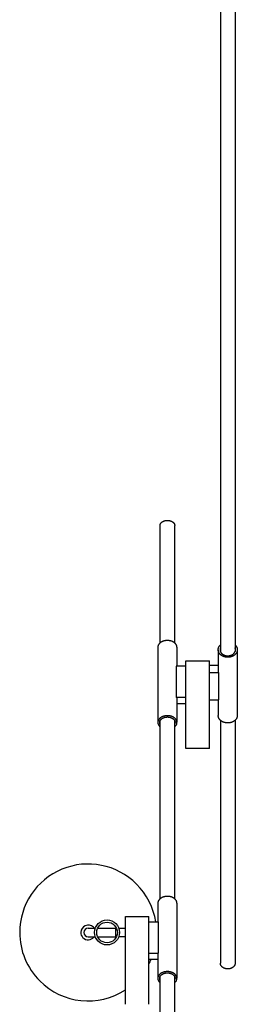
# Model space of a CAD drawing. Extents: x 0 to 2963, y 0 to 5708.
# Tile 7 of 8: x 2733 to 2880, y 4370 to 5039. Entities that reach past the tile are written whole.
import ezdxf

# ---------------------------------------------------------------- set-up
doc = ezdxf.new("R2010")
doc.units = 0
doc.header["$MEASUREMENT"] = 0
doc.layers.add('MAKE2D$VISIBLE$LINES', color=178, linetype='CONTINUOUS')

msp = doc.modelspace()

# ---------------------------------------------------------------- linework, layer by layer
at = {"layer": 'MAKE2D$VISIBLE$LINES'}
for p, q in [((2868.85, 5451.76), (2868.85, 4609.77)), ((2878.85, 5451.76), (2878.85, 4609.77)), ((2827.85, 4615.66), (2827.85, 4695.4)), ((2837.85, 4615.66), (2837.85, 4695.4)), ((2826.35, 4612.74), (2826.35, 4561.75)), ((2839.35, 4612.74), (2839.35, 4599.95)), ((2867.35, 4610.92), (2867.35, 4595.66)), ((2880.35, 4610.92), (2880.35, 4566.4)), ((2845.35, 4603.61), (2861.35, 4603.61)), ((2845.35, 4544.01), (2845.35, 4603.61)), ((2861.35, 4544.01), (2861.35, 4603.61)), ((2838.83, 4599.95), (2838.83, 4578.67)), ((2845.35, 4599.95), (2838.83, 4599.95)), ((2867.35, 4600.37), (2861.35, 4600.37)), ((2861.35, 4595.66), (2867.87, 4595.66)), ((2867.87, 4577.06), (2867.87, 4595.66)), ((2845.35, 4578.67), (2838.83, 4578.67)), ((2839.35, 4578.67), (2839.35, 4561.75)), ((2861.35, 4577.06), (2867.87, 4577.06)), ((2867.35, 4577.06), (2867.35, 4566.4)), ((2839.35, 4574.44), (2845.35, 4574.44)), ((2827.85, 4441.83), (2827.85, 4562.78)), ((2837.85, 4441.83), (2837.85, 4562.78)), ((2868.85, 4563.14), (2868.85, 4398.11)), ((2878.85, 4563.14), (2878.85, 4398.11)), ((2861.35, 4544.01), (2845.35, 4544.01)), ((2826.35, 4438.9), (2826.35, 4426.11)), ((2839.35, 4438.9), (2839.35, 4438.8)), ((2839.35, 4438.8), (2839.35, 4387.92)), ((2804.35, 4429.77), (2820.35, 4429.77)), ((2804.35, 4370.17), (2804.35, 4429.77)), ((2820.35, 4370.17), (2820.35, 4429.77)), ((2779, 4421.97), (2783, 4421.97)), ((2783, 4421.97), (2783.89, 4421.97)), ((2785.52, 4421.97), (2797.83, 4421.97)), ((2797.83, 4421.97), (2798.17, 4421.97)), ((2797.83, 4415.97), (2797.83, 4421.97)), ((2799.8, 4421.97), (2804.35, 4421.97)), ((2820.35, 4426.11), (2826.87, 4426.11)), ((2826.87, 4404.83), (2826.87, 4426.11)), ((2779, 4415.97), (2783, 4415.97)), ((2783, 4415.97), (2783.89, 4415.97)), ((2785.52, 4415.97), (2797.83, 4415.97)), ((2798.17, 4415.97), (2797.83, 4415.97)), ((2804.35, 4415.97), (2799.8, 4415.97)), ((2820.35, 4404.83), (2826.87, 4404.83)), ((2826.35, 4404.83), (2826.35, 4387.92)), ((2826.35, 4400.6), (2820.35, 4400.6)), ((2827.85, 3634.65), (2827.85, 4388.94)), ((2837.85, 3634.64), (2837.85, 4388.94))]:
    msp.add_line(p, q, dxfattribs=at)
for points in [[(2827.85, 4695.4), (2827.85, 4695.48), (2827.85, 4695.56), (2827.86, 4695.64), (2827.87, 4695.72), (2827.88, 4695.8), (2827.89, 4695.88), (2827.91, 4695.96), (2827.93, 4696.04), (2827.95, 4696.12), (2827.98, 4696.2), (2828.01, 4696.29), (2828.04, 4696.37), (2828.07, 4696.45), (2828.11, 4696.53), (2828.15, 4696.61), (2828.2, 4696.7), (2828.24, 4696.78), (2828.3, 4696.86), (2828.35, 4696.94), (2828.41, 4697.02), (2828.46, 4697.1), (2828.53, 4697.17), (2828.59, 4697.25), (2828.66, 4697.33), (2828.73, 4697.4), (2828.81, 4697.48), (2828.88, 4697.55), (2828.96, 4697.62), (2829.05, 4697.69), (2829.13, 4697.76), (2829.22, 4697.82), (2829.31, 4697.89), (2829.4, 4697.95), (2829.5, 4698.02), (2829.6, 4698.08), (2829.7, 4698.13), (2829.8, 4698.19), (2829.9, 4698.25), (2830, 4698.3), (2830.11, 4698.35), (2830.22, 4698.4), (2830.33, 4698.44), (2830.44, 4698.49), (2830.55, 4698.53), (2830.66, 4698.57), (2830.78, 4698.61), (2830.89, 4698.64), (2831.01, 4698.67), (2831.12, 4698.71), (2831.24, 4698.73), (2831.35, 4698.76), (2831.47, 4698.79), (2831.59, 4698.81), (2831.7, 4698.83), (2831.94, 4698.86), (2832.17, 4698.89), (2832.4, 4698.91), (2832.62, 4698.92), (2832.85, 4698.92)], [(2832.85, 4698.92), (2833.07, 4698.92), (2833.3, 4698.91), (2833.53, 4698.89), (2833.76, 4698.86), (2833.99, 4698.83), (2834.11, 4698.81), (2834.22, 4698.79), (2834.34, 4698.76), (2834.46, 4698.73), (2834.57, 4698.71), (2834.69, 4698.67), (2834.8, 4698.64), (2834.92, 4698.61), (2835.03, 4698.57), (2835.14, 4698.53), (2835.25, 4698.49), (2835.37, 4698.44), (2835.47, 4698.4), (2835.58, 4698.35), (2835.69, 4698.3), (2835.79, 4698.25), (2835.9, 4698.19), (2836, 4698.13), (2836.1, 4698.08), (2836.19, 4698.02), (2836.29, 4697.95), (2836.38, 4697.89), (2836.47, 4697.82), (2836.56, 4697.76), (2836.65, 4697.69), (2836.73, 4697.62), (2836.81, 4697.55), (2836.89, 4697.48), (2836.96, 4697.4), (2837.03, 4697.33), (2837.1, 4697.25), (2837.17, 4697.17), (2837.23, 4697.1), (2837.29, 4697.02), (2837.34, 4696.94), (2837.4, 4696.86), (2837.45, 4696.78), (2837.5, 4696.7), (2837.54, 4696.61), (2837.58, 4696.53), (2837.62, 4696.45), (2837.65, 4696.37), (2837.69, 4696.29), (2837.71, 4696.2), (2837.74, 4696.12), (2837.76, 4696.04), (2837.78, 4695.96), (2837.8, 4695.88), (2837.81, 4695.8), (2837.83, 4695.72), (2837.84, 4695.64), (2837.84, 4695.56), (2837.85, 4695.48), (2837.85, 4695.4)], [(2839.35, 4612.74), (2839.35, 4612.84), (2839.34, 4612.94), (2839.33, 4613.05), (2839.32, 4613.15), (2839.31, 4613.25), (2839.29, 4613.36), (2839.26, 4613.46), (2839.24, 4613.57), (2839.21, 4613.68), (2839.17, 4613.78), (2839.14, 4613.89), (2839.1, 4614), (2839.05, 4614.1), (2839, 4614.21), (2838.95, 4614.32), (2838.89, 4614.42), (2838.83, 4614.53), (2838.76, 4614.63), (2838.69, 4614.74), (2838.62, 4614.84), (2838.54, 4614.94), (2838.46, 4615.05), (2838.38, 4615.15), (2838.29, 4615.24), (2838.19, 4615.34), (2838.1, 4615.44), (2838, 4615.53), (2837.89, 4615.62), (2837.79, 4615.72), (2837.67, 4615.8), (2837.56, 4615.89), (2837.44, 4615.98), (2837.32, 4616.06), (2837.2, 4616.14), (2837.07, 4616.22), (2836.94, 4616.29), (2836.81, 4616.37), (2836.68, 4616.44), (2836.54, 4616.51), (2836.4, 4616.57), (2836.26, 4616.63), (2836.12, 4616.69), (2835.98, 4616.75), (2835.83, 4616.81), (2835.69, 4616.86), (2835.54, 4616.91), (2835.39, 4616.95), (2835.24, 4617), (2835.09, 4617.04), (2834.94, 4617.07), (2834.79, 4617.11), (2834.64, 4617.14), (2834.48, 4617.17), (2834.33, 4617.2), (2834.03, 4617.24), (2833.73, 4617.28), (2833.43, 4617.3), (2833.14, 4617.31), (2832.85, 4617.32), (2832.56, 4617.31), (2832.26, 4617.3), (2831.96, 4617.28), (2831.66, 4617.24), (2831.36, 4617.2), (2831.21, 4617.17), (2831.06, 4617.14), (2830.91, 4617.11), (2830.76, 4617.07), (2830.6, 4617.04), (2830.45, 4617), (2830.3, 4616.95), (2830.16, 4616.91), (2830.01, 4616.86), (2829.86, 4616.81), (2829.72, 4616.75), (2829.57, 4616.69), (2829.43, 4616.63), (2829.29, 4616.57), (2829.15, 4616.51), (2829.02, 4616.44), (2828.88, 4616.37), (2828.75, 4616.29), (2828.62, 4616.22), (2828.49, 4616.14), (2828.37, 4616.06), (2828.25, 4615.98), (2828.13, 4615.89), (2828.02, 4615.8), (2827.91, 4615.72), (2827.8, 4615.62), (2827.7, 4615.53), (2827.6, 4615.44), (2827.5, 4615.34), (2827.41, 4615.24), (2827.32, 4615.15), (2827.23, 4615.05), (2827.15, 4614.94), (2827.07, 4614.84), (2827, 4614.74), (2826.93, 4614.63), (2826.86, 4614.53), (2826.8, 4614.42), (2826.75, 4614.32), (2826.69, 4614.21), (2826.64, 4614.1), (2826.6, 4614), (2826.56, 4613.89), (2826.52, 4613.78), (2826.49, 4613.68), (2826.46, 4613.57), (2826.43, 4613.46), (2826.41, 4613.36), (2826.39, 4613.25), (2826.37, 4613.15), (2826.36, 4613.05), (2826.35, 4612.94), (2826.35, 4612.84), (2826.35, 4612.74)], [(2878.85, 4614.29), (2878.94, 4614.2), (2879.03, 4614.11), (2879.12, 4614.01), (2879.21, 4613.92), (2879.29, 4613.82), (2879.37, 4613.72), (2879.44, 4613.62), (2879.52, 4613.52), (2879.59, 4613.42), (2879.65, 4613.32), (2879.72, 4613.22), (2879.78, 4613.11), (2879.84, 4613.01), (2879.89, 4612.91), (2879.94, 4612.8), (2879.99, 4612.7), (2880.03, 4612.59), (2880.08, 4612.49), (2880.11, 4612.38), (2880.15, 4612.27), (2880.18, 4612.17), (2880.21, 4612.06), (2880.24, 4611.96), (2880.26, 4611.85), (2880.28, 4611.75), (2880.3, 4611.64), (2880.31, 4611.54), (2880.33, 4611.44), (2880.34, 4611.33), (2880.34, 4611.23), (2880.35, 4611.13), (2880.35, 4611.03), (2880.35, 4610.92), (2880.34, 4610.8), (2880.33, 4610.69), (2880.32, 4610.57), (2880.31, 4610.45), (2880.29, 4610.34), (2880.26, 4610.22), (2880.24, 4610.1), (2880.21, 4609.98), (2880.17, 4609.86), (2880.14, 4609.75), (2880.1, 4609.63), (2880.05, 4609.51), (2880, 4609.39), (2879.95, 4609.27), (2879.89, 4609.15), (2879.83, 4609.03), (2879.76, 4608.92), (2879.69, 4608.8), (2879.62, 4608.69), (2879.54, 4608.57), (2879.46, 4608.46), (2879.38, 4608.35), (2879.29, 4608.24), (2879.19, 4608.13), (2879.1, 4608.02), (2879, 4607.92), (2878.89, 4607.81), (2878.79, 4607.71), (2878.67, 4607.61), (2878.56, 4607.52), (2878.44, 4607.42), (2878.32, 4607.33), (2878.2, 4607.24), (2878.07, 4607.15), (2877.94, 4607.07), (2877.81, 4606.99), (2877.68, 4606.91), (2877.54, 4606.83), (2877.4, 4606.76), (2877.26, 4606.69), (2877.12, 4606.62), (2876.98, 4606.56), (2876.83, 4606.5), (2876.69, 4606.44), (2876.54, 4606.39), (2876.39, 4606.34), (2876.24, 4606.29), (2876.09, 4606.24), (2875.94, 4606.2), (2875.79, 4606.16), (2875.64, 4606.13), (2875.48, 4606.09), (2875.33, 4606.06), (2875.18, 4606.04), (2875.03, 4606.01), (2874.88, 4605.99), (2874.73, 4605.98), (2874.58, 4605.96), (2874.43, 4605.95), (2874.28, 4605.94), (2874.14, 4605.93), (2873.99, 4605.93), (2873.7, 4605.93), (2873.56, 4605.93), (2873.41, 4605.94), (2873.26, 4605.95), (2873.11, 4605.96), (2872.96, 4605.98), (2872.81, 4605.99), (2872.66, 4606.01), (2872.51, 4606.04), (2872.36, 4606.06), (2872.21, 4606.09), (2872.06, 4606.13), (2871.91, 4606.16), (2871.76, 4606.2), (2871.6, 4606.24), (2871.45, 4606.29), (2871.3, 4606.34), (2871.16, 4606.39), (2871.01, 4606.44), (2870.86, 4606.5), (2870.72, 4606.56), (2870.57, 4606.62), (2870.43, 4606.69), (2870.29, 4606.76), (2870.15, 4606.83), (2870.02, 4606.91), (2869.88, 4606.99), (2869.75, 4607.07), (2869.62, 4607.15), (2869.49, 4607.24), (2869.37, 4607.33), (2869.25, 4607.42), (2869.13, 4607.52), (2869.02, 4607.61), (2868.91, 4607.71), (2868.8, 4607.81), (2868.7, 4607.92), (2868.6, 4608.02), (2868.5, 4608.13), (2868.41, 4608.24), (2868.32, 4608.35), (2868.23, 4608.46), (2868.15, 4608.57), (2868.07, 4608.69), (2868, 4608.8), (2867.93, 4608.92), (2867.86, 4609.03), (2867.8, 4609.15), (2867.75, 4609.27), (2867.69, 4609.39), (2867.64, 4609.51), (2867.6, 4609.63), (2867.56, 4609.75), (2867.52, 4609.86), (2867.49, 4609.98), (2867.46, 4610.1), (2867.43, 4610.22), (2867.41, 4610.34), (2867.39, 4610.45), (2867.37, 4610.57), (2867.36, 4610.69), (2867.35, 4610.8), (2867.35, 4610.92), (2867.35, 4611.03), (2867.35, 4611.13), (2867.35, 4611.23), (2867.36, 4611.33), (2867.37, 4611.44), (2867.38, 4611.54), (2867.39, 4611.64), (2867.41, 4611.75), (2867.43, 4611.85), (2867.46, 4611.96), (2867.48, 4612.06), (2867.51, 4612.17), (2867.54, 4612.27), (2867.58, 4612.38), (2867.62, 4612.49), (2867.66, 4612.59), (2867.7, 4612.7), (2867.75, 4612.8), (2867.8, 4612.91), (2867.86, 4613.01), (2867.91, 4613.11), (2867.98, 4613.22), (2868.04, 4613.32), (2868.11, 4613.42), (2868.18, 4613.52), (2868.25, 4613.62), (2868.33, 4613.72), (2868.41, 4613.82), (2868.49, 4613.92), (2868.57, 4614.01), (2868.66, 4614.11), (2868.75, 4614.2), (2868.85, 4614.29)], [(2868.85, 4612.29), (2868.82, 4612.21), (2868.79, 4612.14), (2868.76, 4612.06), (2868.74, 4611.98), (2868.72, 4611.91), (2868.7, 4611.83), (2868.68, 4611.75), (2868.66, 4611.67), (2868.65, 4611.59), (2868.63, 4611.51), (2868.62, 4611.43), (2868.61, 4611.35), (2868.61, 4611.27), (2868.6, 4611.19), (2868.6, 4611.11), (2868.6, 4611.03), (2868.6, 4610.94), (2868.6, 4610.85), (2868.61, 4610.75), (2868.62, 4610.66), (2868.63, 4610.57), (2868.65, 4610.47), (2868.66, 4610.38), (2868.68, 4610.28), (2868.71, 4610.18), (2868.74, 4610.09), (2868.77, 4609.99), (2868.8, 4609.9), (2868.84, 4609.8), (2868.88, 4609.7), (2868.92, 4609.61), (2868.97, 4609.51), (2869.01, 4609.42), (2869.07, 4609.32), (2869.12, 4609.23), (2869.18, 4609.14), (2869.25, 4609.05), (2869.31, 4608.95), (2869.38, 4608.86), (2869.45, 4608.78), (2869.53, 4608.69), (2869.61, 4608.6), (2869.69, 4608.52), (2869.77, 4608.43), (2869.86, 4608.35), (2869.95, 4608.27), (2870.04, 4608.19), (2870.13, 4608.12), (2870.23, 4608.04), (2870.33, 4607.97), (2870.43, 4607.9), (2870.54, 4607.83), (2870.64, 4607.77), (2870.75, 4607.7), (2870.86, 4607.64), (2870.97, 4607.58), (2871.09, 4607.52), (2871.2, 4607.47), (2871.32, 4607.42), (2871.44, 4607.37), (2871.55, 4607.32), (2871.67, 4607.28), (2871.79, 4607.24), (2871.91, 4607.2), (2872.04, 4607.16), (2872.16, 4607.13), (2872.28, 4607.1), (2872.4, 4607.07), (2872.52, 4607.04), (2872.65, 4607.02), (2872.77, 4607), (2872.89, 4606.98), (2873.01, 4606.96), (2873.13, 4606.95), (2873.25, 4606.94), (2873.37, 4606.93), (2873.49, 4606.92), (2873.61, 4606.91), (2873.73, 4606.91), (2873.96, 4606.91), (2874.08, 4606.91), (2874.2, 4606.92), (2874.32, 4606.93), (2874.44, 4606.94), (2874.56, 4606.95), (2874.68, 4606.96), (2874.8, 4606.98), (2874.92, 4607), (2875.05, 4607.02), (2875.17, 4607.04), (2875.29, 4607.07), (2875.41, 4607.1), (2875.54, 4607.13), (2875.66, 4607.16), (2875.78, 4607.2), (2875.9, 4607.24), (2876.02, 4607.28), (2876.14, 4607.32), (2876.26, 4607.37), (2876.38, 4607.42), (2876.49, 4607.47), (2876.61, 4607.52), (2876.72, 4607.58), (2876.83, 4607.64), (2876.94, 4607.7), (2877.05, 4607.77), (2877.16, 4607.83), (2877.26, 4607.9), (2877.36, 4607.97), (2877.46, 4608.04), (2877.56, 4608.12), (2877.65, 4608.19), (2877.75, 4608.27), (2877.84, 4608.35), (2877.92, 4608.43), (2878.01, 4608.52), (2878.09, 4608.6), (2878.17, 4608.69), (2878.24, 4608.78), (2878.31, 4608.86), (2878.38, 4608.95), (2878.45, 4609.05), (2878.51, 4609.14), (2878.57, 4609.23), (2878.63, 4609.32), (2878.68, 4609.42), (2878.73, 4609.51), (2878.77, 4609.61), (2878.82, 4609.7), (2878.86, 4609.8), (2878.89, 4609.9), (2878.93, 4609.99), (2878.96, 4610.09), (2878.98, 4610.18), (2879.01, 4610.28), (2879.03, 4610.38), (2879.05, 4610.47), (2879.06, 4610.57), (2879.08, 4610.66), (2879.08, 4610.75), (2879.09, 4610.85), (2879.1, 4610.94), (2879.1, 4611.03), (2879.1, 4611.11), (2879.09, 4611.19), (2879.09, 4611.27), (2879.08, 4611.35), (2879.07, 4611.43), (2879.06, 4611.51), (2879.05, 4611.59), (2879.03, 4611.67), (2879.02, 4611.75), (2879, 4611.83), (2878.98, 4611.91), (2878.95, 4611.98), (2878.93, 4612.06), (2878.9, 4612.14), (2878.88, 4612.21), (2878.85, 4612.29)], [(2839.35, 4561.65), (2839.35, 4561.75), (2839.34, 4561.86), (2839.33, 4561.96), (2839.32, 4562.06), (2839.31, 4562.17), (2839.29, 4562.27), (2839.26, 4562.38), (2839.24, 4562.48), (2839.21, 4562.59), (2839.17, 4562.7), (2839.14, 4562.8), (2839.1, 4562.91), (2839.05, 4563.02), (2839, 4563.12), (2838.95, 4563.23), (2838.89, 4563.34), (2838.83, 4563.44), (2838.76, 4563.55), (2838.69, 4563.65), (2838.62, 4563.75), (2838.54, 4563.86), (2838.46, 4563.96), (2838.38, 4564.06), (2838.29, 4564.16), (2838.19, 4564.25), (2838.1, 4564.35), (2838, 4564.45), (2837.89, 4564.54), (2837.79, 4564.63), (2837.67, 4564.72), (2837.56, 4564.8), (2837.44, 4564.89), (2837.32, 4564.97), (2837.2, 4565.05), (2837.07, 4565.13), (2836.94, 4565.21), (2836.81, 4565.28), (2836.68, 4565.35), (2836.54, 4565.42), (2836.4, 4565.48), (2836.26, 4565.55), (2836.12, 4565.61), (2835.98, 4565.66), (2835.83, 4565.72), (2835.69, 4565.77), (2835.54, 4565.82), (2835.39, 4565.87), (2835.24, 4565.91), (2835.09, 4565.95), (2834.94, 4565.99), (2834.79, 4566.02), (2834.64, 4566.05), (2834.48, 4566.08), (2834.33, 4566.11), (2834.03, 4566.15), (2833.73, 4566.19), (2833.43, 4566.21), (2833.14, 4566.23), (2832.85, 4566.23), (2832.56, 4566.23), (2832.26, 4566.21), (2831.96, 4566.19), (2831.66, 4566.15), (2831.36, 4566.11), (2831.21, 4566.08), (2831.06, 4566.05), (2830.91, 4566.02), (2830.76, 4565.99), (2830.6, 4565.95), (2830.45, 4565.91), (2830.3, 4565.87), (2830.16, 4565.82), (2830.01, 4565.77), (2829.86, 4565.72), (2829.72, 4565.66), (2829.57, 4565.61), (2829.43, 4565.55), (2829.29, 4565.48), (2829.15, 4565.42), (2829.02, 4565.35), (2828.88, 4565.28), (2828.75, 4565.21), (2828.62, 4565.13), (2828.49, 4565.05), (2828.37, 4564.97), (2828.25, 4564.89), (2828.13, 4564.8), (2828.02, 4564.72), (2827.91, 4564.63), (2827.8, 4564.54), (2827.7, 4564.45), (2827.6, 4564.35), (2827.5, 4564.25), (2827.41, 4564.16), (2827.32, 4564.06), (2827.23, 4563.96), (2827.15, 4563.86), (2827.07, 4563.75), (2827, 4563.65), (2826.93, 4563.55), (2826.86, 4563.44), (2826.8, 4563.34), (2826.75, 4563.23), (2826.69, 4563.12), (2826.64, 4563.02), (2826.6, 4562.91), (2826.56, 4562.8), (2826.52, 4562.7), (2826.49, 4562.59), (2826.46, 4562.48), (2826.43, 4562.38), (2826.41, 4562.27), (2826.39, 4562.17), (2826.37, 4562.06), (2826.36, 4561.96), (2826.35, 4561.86), (2826.35, 4561.75), (2826.35, 4561.65), (2826.35, 4561.56), (2826.35, 4561.47), (2826.36, 4561.38), (2826.37, 4561.29), (2826.38, 4561.19), (2826.39, 4561.1), (2826.41, 4561.01), (2826.43, 4560.91), (2826.46, 4560.82), (2826.48, 4560.72), (2826.51, 4560.63), (2826.54, 4560.53), (2826.58, 4560.44), (2826.62, 4560.34), (2826.66, 4560.25), (2826.7, 4560.15), (2826.75, 4560.06), (2826.8, 4559.97), (2826.86, 4559.87), (2826.91, 4559.78), (2826.98, 4559.69), (2827.04, 4559.59), (2827.11, 4559.5), (2827.18, 4559.41), (2827.25, 4559.32), (2827.33, 4559.23), (2827.41, 4559.15), (2827.49, 4559.06), (2827.57, 4558.97), (2827.66, 4558.89), (2827.75, 4558.81), (2827.85, 4558.72)], [(2827.85, 4560.52), (2827.82, 4560.59), (2827.79, 4560.66), (2827.76, 4560.72), (2827.74, 4560.79), (2827.72, 4560.86), (2827.7, 4560.93), (2827.68, 4561), (2827.66, 4561.07), (2827.65, 4561.14), (2827.63, 4561.22), (2827.62, 4561.29), (2827.61, 4561.36), (2827.61, 4561.43), (2827.6, 4561.51), (2827.6, 4561.58), (2827.6, 4561.65), (2827.6, 4561.73), (2827.6, 4561.82), (2827.61, 4561.9), (2827.62, 4561.98), (2827.63, 4562.07), (2827.65, 4562.15), (2827.66, 4562.24), (2827.68, 4562.32), (2827.71, 4562.41), (2827.74, 4562.5), (2827.77, 4562.58), (2827.8, 4562.67), (2827.84, 4562.76), (2827.88, 4562.84), (2827.92, 4562.93), (2827.97, 4563.01), (2828.01, 4563.1), (2828.07, 4563.18), (2828.12, 4563.27), (2828.18, 4563.35), (2828.25, 4563.43), (2828.31, 4563.51), (2828.38, 4563.6), (2828.45, 4563.68), (2828.53, 4563.75), (2828.61, 4563.83), (2828.69, 4563.91), (2828.77, 4563.98), (2828.86, 4564.06), (2828.95, 4564.13), (2829.04, 4564.2), (2829.13, 4564.27), (2829.23, 4564.33), (2829.33, 4564.4), (2829.43, 4564.46), (2829.54, 4564.52), (2829.64, 4564.58), (2829.75, 4564.64), (2829.86, 4564.69), (2829.97, 4564.75), (2830.09, 4564.8), (2830.2, 4564.85), (2830.32, 4564.89), (2830.44, 4564.94), (2830.55, 4564.98), (2830.67, 4565.02), (2830.79, 4565.06), (2830.91, 4565.09), (2831.04, 4565.12), (2831.16, 4565.15), (2831.28, 4565.18), (2831.4, 4565.21), (2831.52, 4565.23), (2831.65, 4565.25), (2831.89, 4565.29), (2832.13, 4565.32), (2832.37, 4565.34), (2832.61, 4565.35), (2832.85, 4565.35), (2833.08, 4565.35), (2833.32, 4565.34), (2833.56, 4565.32), (2833.8, 4565.29), (2834.05, 4565.25), (2834.17, 4565.23), (2834.29, 4565.21), (2834.41, 4565.18), (2834.54, 4565.15), (2834.66, 4565.12), (2834.78, 4565.09), (2834.9, 4565.06), (2835.02, 4565.02), (2835.14, 4564.98), (2835.26, 4564.94), (2835.38, 4564.89), (2835.49, 4564.85), (2835.61, 4564.8), (2835.72, 4564.75), (2835.83, 4564.69), (2835.94, 4564.64), (2836.05, 4564.58), (2836.16, 4564.52), (2836.26, 4564.46), (2836.36, 4564.4), (2836.46, 4564.33), (2836.56, 4564.27), (2836.65, 4564.2), (2836.75, 4564.13), (2836.84, 4564.06), (2836.92, 4563.98), (2837.01, 4563.91), (2837.09, 4563.83), (2837.17, 4563.75), (2837.24, 4563.68), (2837.31, 4563.6), (2837.38, 4563.51), (2837.45, 4563.43), (2837.51, 4563.35), (2837.57, 4563.27), (2837.63, 4563.18), (2837.68, 4563.1), (2837.73, 4563.01), (2837.77, 4562.93), (2837.82, 4562.84), (2837.86, 4562.76), (2837.89, 4562.67), (2837.93, 4562.58), (2837.96, 4562.5), (2837.98, 4562.41), (2838.01, 4562.32), (2838.03, 4562.24), (2838.05, 4562.15), (2838.06, 4562.07), (2838.08, 4561.98), (2838.08, 4561.9), (2838.09, 4561.82), (2838.1, 4561.73), (2838.1, 4561.65)], [(2880.35, 4566.4), (2880.35, 4566.29), (2880.34, 4566.17), (2880.33, 4566.06), (2880.32, 4565.94), (2880.31, 4565.83), (2880.29, 4565.71), (2880.26, 4565.59), (2880.24, 4565.47), (2880.21, 4565.35), (2880.17, 4565.24), (2880.14, 4565.12), (2880.1, 4565), (2880.05, 4564.88), (2880, 4564.76), (2879.95, 4564.64), (2879.89, 4564.52), (2879.83, 4564.41), (2879.76, 4564.29), (2879.69, 4564.17), (2879.62, 4564.06), (2879.54, 4563.94), (2879.46, 4563.83), (2879.38, 4563.72), (2879.29, 4563.61), (2879.19, 4563.5), (2879.1, 4563.39), (2879, 4563.29), (2878.89, 4563.19), (2878.79, 4563.08), (2878.67, 4562.99), (2878.56, 4562.89), (2878.44, 4562.79), (2878.32, 4562.7), (2878.2, 4562.61), (2878.07, 4562.53), (2877.94, 4562.44), (2877.81, 4562.36), (2877.68, 4562.28), (2877.54, 4562.2), (2877.4, 4562.13), (2877.26, 4562.06), (2877.12, 4561.99), (2876.98, 4561.93), (2876.83, 4561.87), (2876.69, 4561.81), (2876.54, 4561.76), (2876.39, 4561.71), (2876.24, 4561.66), (2876.09, 4561.61), (2875.94, 4561.57), (2875.79, 4561.53), (2875.64, 4561.5), (2875.48, 4561.46), (2875.33, 4561.44), (2875.18, 4561.41), (2875.03, 4561.39), (2874.88, 4561.37), (2874.73, 4561.35), (2874.58, 4561.33), (2874.43, 4561.32), (2874.28, 4561.31), (2874.14, 4561.31), (2873.99, 4561.3), (2873.7, 4561.3), (2873.56, 4561.31), (2873.41, 4561.31), (2873.26, 4561.32), (2873.11, 4561.33), (2872.96, 4561.35), (2872.81, 4561.37), (2872.66, 4561.39), (2872.51, 4561.41), (2872.36, 4561.44), (2872.21, 4561.46), (2872.06, 4561.5), (2871.91, 4561.53), (2871.76, 4561.57), (2871.6, 4561.61), (2871.45, 4561.66), (2871.3, 4561.71), (2871.16, 4561.76), (2871.01, 4561.81), (2870.86, 4561.87), (2870.72, 4561.93), (2870.57, 4561.99), (2870.43, 4562.06), (2870.29, 4562.13), (2870.15, 4562.2), (2870.02, 4562.28), (2869.88, 4562.36), (2869.75, 4562.44), (2869.62, 4562.53), (2869.49, 4562.61), (2869.37, 4562.7), (2869.25, 4562.79), (2869.13, 4562.89), (2869.02, 4562.99), (2868.91, 4563.08), (2868.8, 4563.19), (2868.7, 4563.29), (2868.6, 4563.39), (2868.5, 4563.5), (2868.41, 4563.61), (2868.32, 4563.72), (2868.23, 4563.83), (2868.15, 4563.94), (2868.07, 4564.06), (2868, 4564.17), (2867.93, 4564.29), (2867.86, 4564.41), (2867.8, 4564.52), (2867.75, 4564.64), (2867.69, 4564.76), (2867.64, 4564.88), (2867.6, 4565), (2867.56, 4565.12), (2867.52, 4565.24), (2867.49, 4565.35), (2867.46, 4565.47), (2867.43, 4565.59), (2867.41, 4565.71), (2867.39, 4565.83), (2867.37, 4565.94), (2867.36, 4566.06), (2867.35, 4566.17), (2867.35, 4566.29), (2867.35, 4566.4)], [(2839.35, 4438.9), (2839.35, 4439), (2839.34, 4439.1), (2839.33, 4439.21), (2839.32, 4439.31), (2839.31, 4439.42), (2839.29, 4439.52), (2839.26, 4439.63), (2839.24, 4439.73), (2839.21, 4439.84), (2839.17, 4439.95), (2839.14, 4440.05), (2839.1, 4440.16), (2839.05, 4440.27), (2839, 4440.37), (2838.95, 4440.48), (2838.89, 4440.59), (2838.83, 4440.69), (2838.76, 4440.8), (2838.69, 4440.9), (2838.62, 4441), (2838.54, 4441.11), (2838.46, 4441.21), (2838.38, 4441.31), (2838.29, 4441.41), (2838.19, 4441.5), (2838.1, 4441.6), (2838, 4441.7), (2837.89, 4441.79), (2837.79, 4441.88), (2837.67, 4441.97), (2837.56, 4442.05), (2837.44, 4442.14), (2837.32, 4442.22), (2837.2, 4442.3), (2837.07, 4442.38), (2836.94, 4442.46), (2836.81, 4442.53), (2836.68, 4442.6), (2836.54, 4442.67), (2836.4, 4442.73), (2836.26, 4442.8), (2836.12, 4442.86), (2835.98, 4442.91), (2835.83, 4442.97), (2835.69, 4443.02), (2835.54, 4443.07), (2835.39, 4443.12), (2835.24, 4443.16), (2835.09, 4443.2), (2834.94, 4443.24), (2834.79, 4443.27), (2834.64, 4443.3), (2834.48, 4443.33), (2834.33, 4443.36), (2834.03, 4443.4), (2833.73, 4443.44), (2833.43, 4443.46), (2833.14, 4443.48), (2832.85, 4443.48), (2832.56, 4443.48), (2832.26, 4443.46), (2831.96, 4443.44), (2831.66, 4443.4), (2831.36, 4443.36), (2831.21, 4443.33), (2831.06, 4443.3), (2830.91, 4443.27), (2830.76, 4443.24), (2830.6, 4443.2), (2830.45, 4443.16), (2830.3, 4443.12), (2830.16, 4443.07), (2830.01, 4443.02), (2829.86, 4442.97), (2829.72, 4442.91), (2829.57, 4442.86), (2829.43, 4442.8), (2829.29, 4442.73), (2829.15, 4442.67), (2829.02, 4442.6), (2828.88, 4442.53), (2828.75, 4442.46), (2828.62, 4442.38), (2828.49, 4442.3), (2828.37, 4442.22), (2828.25, 4442.14), (2828.13, 4442.05), (2828.02, 4441.97), (2827.91, 4441.88), (2827.8, 4441.79), (2827.7, 4441.7), (2827.6, 4441.6), (2827.5, 4441.5), (2827.41, 4441.41), (2827.32, 4441.31), (2827.23, 4441.21), (2827.15, 4441.11), (2827.07, 4441), (2827, 4440.9), (2826.93, 4440.8), (2826.86, 4440.69), (2826.8, 4440.59), (2826.75, 4440.48), (2826.69, 4440.37), (2826.64, 4440.27), (2826.6, 4440.16), (2826.56, 4440.05), (2826.52, 4439.95), (2826.49, 4439.84), (2826.46, 4439.73), (2826.43, 4439.63), (2826.41, 4439.52), (2826.39, 4439.42), (2826.37, 4439.31), (2826.36, 4439.21), (2826.35, 4439.1), (2826.35, 4439), (2826.35, 4438.9)], [(2878.85, 4398.11), (2878.85, 4398.03), (2878.84, 4397.94), (2878.84, 4397.85), (2878.83, 4397.76), (2878.81, 4397.67), (2878.8, 4397.58), (2878.78, 4397.49), (2878.76, 4397.4), (2878.74, 4397.31), (2878.71, 4397.22), (2878.69, 4397.13), (2878.65, 4397.03), (2878.62, 4396.94), (2878.58, 4396.85), (2878.54, 4396.76), (2878.5, 4396.67), (2878.45, 4396.58), (2878.4, 4396.49), (2878.34, 4396.4), (2878.29, 4396.31), (2878.23, 4396.22), (2878.17, 4396.14), (2878.1, 4396.05), (2878.03, 4395.97), (2877.96, 4395.88), (2877.89, 4395.8), (2877.81, 4395.72), (2877.73, 4395.64), (2877.65, 4395.56), (2877.56, 4395.49), (2877.47, 4395.41), (2877.38, 4395.34), (2877.29, 4395.27), (2877.19, 4395.2), (2877.1, 4395.13), (2877, 4395.07), (2876.9, 4395.01), (2876.79, 4394.94), (2876.69, 4394.89), (2876.58, 4394.83), (2876.47, 4394.78), (2876.37, 4394.72), (2876.25, 4394.68), (2876.14, 4394.63), (2876.03, 4394.58), (2875.92, 4394.54), (2875.8, 4394.5), (2875.69, 4394.47), (2875.57, 4394.43), (2875.46, 4394.4), (2875.34, 4394.37), (2875.22, 4394.34), (2875.11, 4394.32), (2874.99, 4394.29), (2874.87, 4394.27), (2874.76, 4394.26), (2874.64, 4394.24), (2874.53, 4394.23), (2874.41, 4394.22), (2874.3, 4394.21), (2874.18, 4394.2), (2874.07, 4394.19), (2873.96, 4394.19), (2873.74, 4394.19), (2873.62, 4394.19), (2873.51, 4394.2), (2873.4, 4394.21), (2873.28, 4394.22), (2873.17, 4394.23), (2873.05, 4394.24), (2872.94, 4394.26), (2872.82, 4394.27), (2872.7, 4394.29), (2872.59, 4394.32), (2872.47, 4394.34), (2872.35, 4394.37), (2872.24, 4394.4), (2872.12, 4394.43), (2872.01, 4394.47), (2871.89, 4394.5), (2871.78, 4394.54), (2871.66, 4394.58), (2871.55, 4394.63), (2871.44, 4394.68), (2871.33, 4394.72), (2871.22, 4394.78), (2871.11, 4394.83), (2871, 4394.89), (2870.9, 4394.94), (2870.8, 4395.01), (2870.7, 4395.07), (2870.6, 4395.13), (2870.5, 4395.2), (2870.4, 4395.27), (2870.31, 4395.34), (2870.22, 4395.41), (2870.13, 4395.49), (2870.05, 4395.56), (2869.96, 4395.64), (2869.88, 4395.72), (2869.81, 4395.8), (2869.73, 4395.88), (2869.66, 4395.97), (2869.59, 4396.05), (2869.53, 4396.14), (2869.46, 4396.22), (2869.41, 4396.31), (2869.35, 4396.4), (2869.3, 4396.49), (2869.24, 4396.58), (2869.2, 4396.67), (2869.15, 4396.76), (2869.11, 4396.85), (2869.07, 4396.94), (2869.04, 4397.03), (2869.01, 4397.13), (2868.98, 4397.22), (2868.95, 4397.31), (2868.93, 4397.4), (2868.91, 4397.49), (2868.89, 4397.58), (2868.88, 4397.67), (2868.87, 4397.76), (2868.86, 4397.85), (2868.85, 4397.94), (2868.85, 4398.03), (2868.85, 4398.11)], [(2839.35, 4387.81), (2839.35, 4387.92), (2839.34, 4388.02), (2839.33, 4388.12), (2839.32, 4388.23), (2839.31, 4388.33), (2839.29, 4388.44), (2839.26, 4388.54), (2839.24, 4388.65), (2839.21, 4388.75), (2839.17, 4388.86), (2839.14, 4388.97), (2839.1, 4389.07), (2839.05, 4389.18), (2839, 4389.29), (2838.95, 4389.39), (2838.89, 4389.5), (2838.83, 4389.61), (2838.76, 4389.71), (2838.69, 4389.81), (2838.62, 4389.92), (2838.54, 4390.02), (2838.46, 4390.12), (2838.38, 4390.22), (2838.29, 4390.32), (2838.19, 4390.42), (2838.1, 4390.51), (2838, 4390.61), (2837.89, 4390.7), (2837.79, 4390.79), (2837.67, 4390.88), (2837.56, 4390.97), (2837.44, 4391.05), (2837.32, 4391.14), (2837.2, 4391.22), (2837.07, 4391.29), (2836.94, 4391.37), (2836.81, 4391.44), (2836.68, 4391.51), (2836.54, 4391.58), (2836.4, 4391.65), (2836.26, 4391.71), (2836.12, 4391.77), (2835.98, 4391.83), (2835.83, 4391.88), (2835.69, 4391.93), (2835.54, 4391.98), (2835.39, 4392.03), (2835.24, 4392.07), (2835.09, 4392.11), (2834.94, 4392.15), (2834.79, 4392.19), (2834.64, 4392.22), (2834.48, 4392.25), (2834.33, 4392.27), (2834.03, 4392.32), (2833.73, 4392.35), (2833.43, 4392.38), (2833.14, 4392.39), (2832.85, 4392.39), (2832.56, 4392.39), (2832.26, 4392.38), (2831.96, 4392.35), (2831.66, 4392.32), (2831.36, 4392.27), (2831.21, 4392.25), (2831.06, 4392.22), (2830.91, 4392.19), (2830.76, 4392.15), (2830.6, 4392.11), (2830.45, 4392.07), (2830.3, 4392.03), (2830.16, 4391.98), (2830.01, 4391.93), (2829.86, 4391.88), (2829.72, 4391.83), (2829.57, 4391.77), (2829.43, 4391.71), (2829.29, 4391.65), (2829.15, 4391.58), (2829.02, 4391.51), (2828.88, 4391.44), (2828.75, 4391.37), (2828.62, 4391.29), (2828.49, 4391.22), (2828.37, 4391.14), (2828.25, 4391.05), (2828.13, 4390.97), (2828.02, 4390.88), (2827.91, 4390.79), (2827.8, 4390.7), (2827.7, 4390.61), (2827.6, 4390.51), (2827.5, 4390.42), (2827.41, 4390.32), (2827.32, 4390.22), (2827.23, 4390.12), (2827.15, 4390.02), (2827.07, 4389.92), (2827, 4389.81), (2826.93, 4389.71), (2826.86, 4389.61), (2826.8, 4389.5), (2826.75, 4389.39), (2826.69, 4389.29), (2826.64, 4389.18), (2826.6, 4389.07), (2826.56, 4388.97), (2826.52, 4388.86), (2826.49, 4388.75), (2826.46, 4388.65), (2826.43, 4388.54), (2826.41, 4388.44), (2826.39, 4388.33), (2826.37, 4388.23), (2826.36, 4388.12), (2826.35, 4388.02), (2826.35, 4387.92), (2826.35, 4387.81), (2826.35, 4387.72), (2826.35, 4387.63), (2826.36, 4387.54), (2826.37, 4387.45), (2826.38, 4387.36), (2826.39, 4387.26), (2826.41, 4387.17), (2826.43, 4387.08), (2826.46, 4386.98), (2826.48, 4386.89), (2826.51, 4386.79), (2826.54, 4386.7), (2826.58, 4386.6), (2826.62, 4386.51), (2826.66, 4386.41), (2826.7, 4386.32), (2826.75, 4386.22), (2826.8, 4386.13), (2826.86, 4386.03), (2826.91, 4385.94), (2826.98, 4385.85), (2827.04, 4385.76), (2827.11, 4385.67), (2827.18, 4385.57), (2827.25, 4385.49), (2827.33, 4385.4), (2827.41, 4385.31), (2827.49, 4385.22), (2827.57, 4385.14), (2827.66, 4385.05), (2827.75, 4384.97), (2827.85, 4384.89)], [(2827.85, 4386.69), (2827.82, 4386.75), (2827.79, 4386.82), (2827.76, 4386.89), (2827.74, 4386.96), (2827.72, 4387.02), (2827.7, 4387.09), (2827.68, 4387.17), (2827.66, 4387.24), (2827.65, 4387.31), (2827.63, 4387.38), (2827.62, 4387.45), (2827.61, 4387.52), (2827.61, 4387.6), (2827.6, 4387.67), (2827.6, 4387.74), (2827.6, 4387.81), (2827.6, 4387.9), (2827.6, 4387.98), (2827.61, 4388.06), (2827.62, 4388.15), (2827.63, 4388.23), (2827.65, 4388.32), (2827.66, 4388.4), (2827.68, 4388.49), (2827.71, 4388.57), (2827.74, 4388.66), (2827.77, 4388.75), (2827.8, 4388.83), (2827.84, 4388.92), (2827.88, 4389), (2827.92, 4389.09), (2827.97, 4389.18), (2828.01, 4389.26), (2828.07, 4389.35), (2828.12, 4389.43), (2828.18, 4389.51), (2828.25, 4389.6), (2828.31, 4389.68), (2828.38, 4389.76), (2828.45, 4389.84), (2828.53, 4389.92), (2828.61, 4389.99), (2828.69, 4390.07), (2828.77, 4390.15), (2828.86, 4390.22), (2828.95, 4390.29), (2829.04, 4390.36), (2829.13, 4390.43), (2829.23, 4390.5), (2829.33, 4390.56), (2829.43, 4390.62), (2829.54, 4390.69), (2829.64, 4390.75), (2829.75, 4390.8), (2829.86, 4390.86), (2829.97, 4390.91), (2830.09, 4390.96), (2830.2, 4391.01), (2830.32, 4391.06), (2830.44, 4391.1), (2830.55, 4391.14), (2830.67, 4391.18), (2830.79, 4391.22), (2830.91, 4391.25), (2831.04, 4391.29), (2831.16, 4391.32), (2831.28, 4391.34), (2831.4, 4391.37), (2831.52, 4391.39), (2831.65, 4391.42), (2831.89, 4391.45), (2832.13, 4391.48), (2832.37, 4391.5), (2832.61, 4391.51), (2832.85, 4391.51), (2833.08, 4391.51), (2833.32, 4391.5), (2833.56, 4391.48), (2833.8, 4391.45), (2834.05, 4391.42), (2834.17, 4391.39), (2834.29, 4391.37), (2834.41, 4391.34), (2834.54, 4391.32), (2834.66, 4391.29), (2834.78, 4391.25), (2834.9, 4391.22), (2835.02, 4391.18), (2835.14, 4391.14), (2835.26, 4391.1), (2835.38, 4391.06), (2835.49, 4391.01), (2835.61, 4390.96), (2835.72, 4390.91), (2835.83, 4390.86), (2835.94, 4390.8), (2836.05, 4390.75), (2836.16, 4390.69), (2836.26, 4390.62), (2836.36, 4390.56), (2836.46, 4390.5), (2836.56, 4390.43), (2836.65, 4390.36), (2836.75, 4390.29), (2836.84, 4390.22), (2836.92, 4390.15), (2837.01, 4390.07), (2837.09, 4389.99), (2837.17, 4389.92), (2837.24, 4389.84), (2837.31, 4389.76), (2837.38, 4389.68), (2837.45, 4389.6), (2837.51, 4389.51), (2837.57, 4389.43), (2837.63, 4389.35), (2837.68, 4389.26), (2837.73, 4389.18), (2837.77, 4389.09), (2837.82, 4389), (2837.86, 4388.92), (2837.89, 4388.83), (2837.93, 4388.75), (2837.96, 4388.66), (2837.98, 4388.57), (2838.01, 4388.49), (2838.03, 4388.4), (2838.05, 4388.32), (2838.06, 4388.23), (2838.08, 4388.15), (2838.08, 4388.06), (2838.09, 4387.98), (2838.1, 4387.9), (2838.1, 4387.81)]]:
    msp.add_lwpolyline(points, dxfattribs=at)
for radius in [8.5, 7]:
    msp.add_circle((2791.85, 4418.97), radius, dxfattribs=at)
for centre, radius, start, end in [((2835.38, 4561.66), 2.71, 335.21771, 359.78959), ((2835.49, 4561.78), 3.86, 307.6334, 358.09428), ((2779, 4418.97), 46.5, 45, 180), ((2779, 4418.97), 46.5, 8.83978, 45), ((2779, 4418.97), 5, 45, 180), ((2779, 4418.97), 3, 90, 180), ((2779, 4418.97), 5, 36.86989, 45), ((2779, 4418.97), 46.5, 180, 225), ((2779, 4418.97), 5, 180, 225), ((2779, 4418.97), 5, 225, 323.13011), ((2779, 4418.97), 3, 180, 270), ((2779, 4418.97), 46.5, 332.75729, 336.73281), ((2779, 4418.97), 46.5, 225, 303.02394), ((2835.38, 4387.82), 2.71, 335.21771, 359.78959), ((2835.49, 4387.94), 3.86, 307.6334, 358.09428)]:
    msp.add_arc(centre, radius, start, end, dxfattribs=at)

doc.saveas('drawing.dxf')
